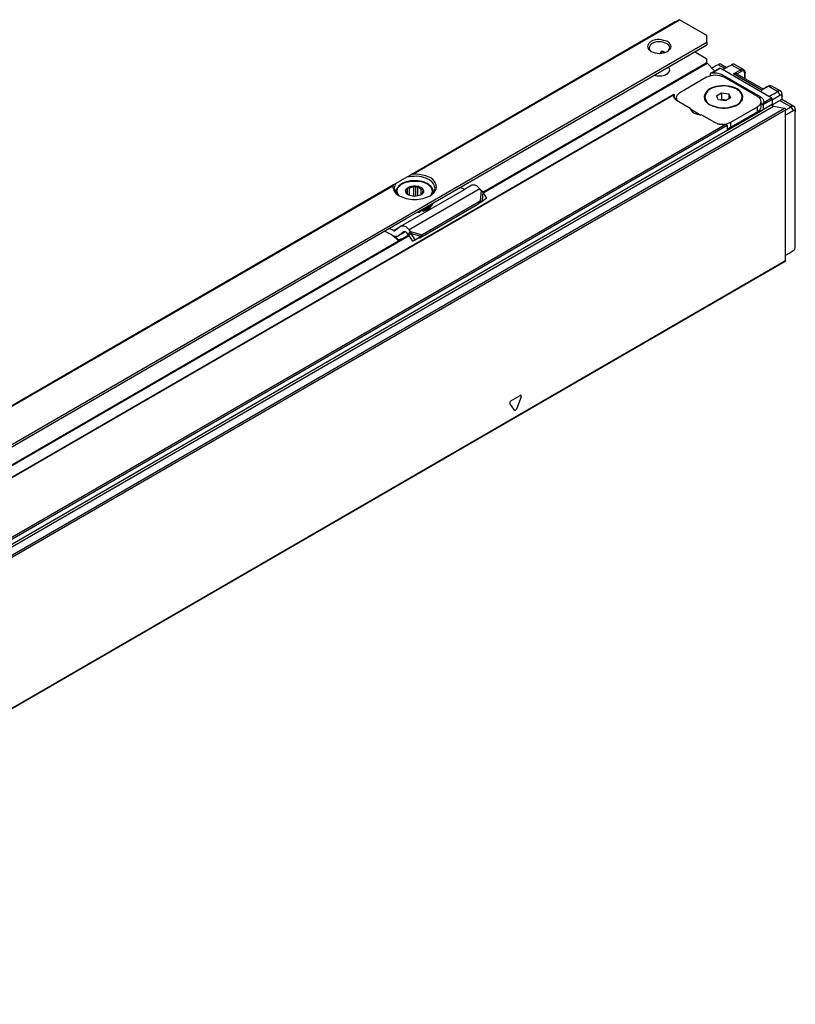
# Model space of a CAD drawing. Header units: millimetres. Extents: x -418 to 1225, y -151 to 443.
# Tile 11 of 52: x -240 to -198, y 169 to 221. Entities that reach past the tile are written whole.
import ezdxf

# ---------------------------------------------------------------- set-up
doc = ezdxf.new("R2010")
doc.units = ezdxf.units.MM

# ---------------------------------------------------------------- blocks, each defined once
blk = doc.blocks.new('SOPORTE_SV2__29', base_point=(-1056.52, 375.19))
at = {"color": 3, "linetype": 'Continuous'}
for p, q in [((-614.54, 662.43), (-656.7, 638.02)), ((-656.41, 638.12), (-613.81, 662.77)), ((-1049.56, 404.47), (-609.45, 659.19)), ((-616.6, 657.72), (-616.83, 657.58)), ((-616.66, 657.43), (-616.3, 657.65)), ((-659.51, 636.39), (-794.59, 558.22)), ((-794.29, 558.32), (-659.61, 636.27)), ((-645.7, 635.77), (-657.01, 629.22)), ((-645.5, 635.51), (-645.64, 633.84)), ((-645.23, 635.28), (-645.36, 633.87)), ((-659.5, 629.1), (-658.36, 629.76)), ((-656.81, 628.96), (-654.95, 628.45)), ((-656.7, 628.64), (-655.14, 628.21))]:
    blk.add_line(p, q, dxfattribs=at)
at = {"color": 7, "linetype": 'Continuous'}
for p, q in [((-614.54, 662.43), (-613.91, 662.78)), ((-609.45, 660.25), (-613.81, 662.77)), ((-609.45, 659.19), (-609.45, 660.25)), ((-655.24, 632.3), (-609.45, 658.79)), ((-616.83, 657.42), (-616.83, 657.58)), ((-616.22, 657.52), (-616.12, 657.58)), ((-609.45, 656.5), (-611.43, 657.65)), ((-609.45, 655.84), (-609.45, 656.5)), ((-657.36, 637.64), (-659.13, 636.62)), ((-656.7, 638.02), (-657.36, 637.64)), ((-659.13, 636.62), (-659.51, 636.39)), ((-658.31, 629.79), (-648.18, 635.65)), ((-657.31, 634.97), (-657.31, 635.59)), ((-657.26, 634.92), (-657.26, 635.92)), ((-657.26, 635.92), (-656.93, 635.88)), ((-656.93, 634.71), (-656.93, 635.88)), ((-656.26, 636.04), (-655.93, 636.23)), ((-656.26, 634.58), (-656.26, 636.04)), ((-655.93, 636.23), (-655.64, 635.99)), ((-655.93, 634.58), (-655.93, 636.23)), ((-655.64, 634.62), (-655.64, 635.99)), ((-655.07, 634.84), (-655.07, 635.73)), ((-655.07, 635.73), (-654.79, 635.72)), ((-648.18, 635.65), (-648.85, 635.99)), ((-647, 636.34), (-648.18, 635.65)), ((-645.5, 635.51), (-645.7, 635.77)), ((-645.23, 635.28), (-645.5, 635.51)), ((-659.12, 635.25), (-659.12, 635.18)), ((-657.46, 635.09), (-657.41, 635.18)), ((-657.17, 634.84), (-657.46, 635.09)), ((-657.41, 635.18), (-657.42, 635.29)), ((-657.41, 635.05), (-657.41, 635.18)), ((-657.14, 634.82), (-657.17, 634.84)), ((-657.04, 634.75), (-657.14, 634.82)), ((-655.1, 634.82), (-655.17, 634.78)), ((-654.98, 634.89), (-655.1, 634.82)), ((-654.93, 634.99), (-654.98, 634.89)), ((-654.84, 635.19), (-654.84, 635.4)), ((-654.84, 635.4), (-654.82, 635.29)), ((-653.12, 635.25), (-653.12, 635.17)), ((-645.36, 633.87), (-644.62, 634.26)), ((-644.62, 634.26), (-645.23, 635.28)), ((-644.62, 634.26), (-645.21, 633.86)), ((-655.32, 627.96), (-646.01, 633.35)), ((-654.95, 628.45), (-645.64, 633.84)), ((-654.76, 632.36), (-654.76, 632.19)), ((-645.97, 633.4), (-646.01, 633.35)), ((-645.86, 633.55), (-645.97, 633.4)), ((-645.87, 633.51), (-645.21, 633.86)), ((-645.64, 633.84), (-645.86, 633.55)), ((-645.71, 633.63), (-645.76, 633.59)), ((-645.36, 633.87), (-645.71, 633.63)), ((-645.64, 633.84), (-645.36, 633.87)), ((-793.12, 552.49), (-657.46, 631.02)), ((-657.46, 631.02), (-655.24, 632.3)), ((-655.24, 632.3), (-655.22, 632.25)), ((-655.22, 632.25), (-655.22, 632.08)), ((-659.5, 629.1), (-660.17, 629.44)), ((-658.36, 629.76), (-659.25, 629.1)), ((-658.36, 629.76), (-658.31, 629.79)), ((-656.81, 628.96), (-657.01, 629.22)), ((-659.87, 628.47), (-660.92, 629)), ((-658.73, 627.63), (-658.78, 627.51)), ((-658.72, 628.26), (-658.77, 628.23)), ((-657.83, 628.92), (-658.72, 628.26)), ((-657.58, 628.91), (-658.72, 628.26)), ((-657.81, 628.93), (-657.83, 628.92)), ((-657.18, 628.48), (-657.38, 628.74)), ((-657.03, 628.67), (-657.18, 628.48)), ((-656.9, 628.49), (-657.04, 628.39)), ((-656.39, 627.39), (-657.04, 628.39)), ((-656.81, 628.96), (-657.03, 628.67)), ((-656.7, 628.64), (-656.9, 628.49)), ((-656.7, 628.64), (-656.81, 628.96)), ((-656.06, 627.64), (-656.7, 628.64)), ((-656.39, 627.39), (-655.47, 627.96)), ((-656.06, 627.64), (-656.39, 627.39)), ((-656.06, 627.64), (-655.14, 628.21)), ((-655.14, 628.21), (-655.47, 627.96)), ((-655.17, 628.16), (-655.32, 627.96)), ((-655.14, 628.21), (-655.17, 628.16)), ((-654.95, 628.45), (-655.14, 628.21))]:
    blk.add_line(p, q, dxfattribs=at)
for centre, radius, start, end in [((-616.7, 657.57), 0.13, 116.6564, 176.8143), ((-616.64, 657.48), 0.244, 79.3694, 118.8701), ((-656.92, 635.28), 0.504, 141.4388, 178.6694), ((-656.17, 634.16), 1.88, 92.8922, 113.7103), ((-655.33, 635.3), 0.504, 321.4388, 358.6694), ((-645.28, 632.87), 0.867, 123.5454, 142.3893), ((-666.24, 620.15), 10.48, 44.5866, 52.547), ((-666.73, 619.72), 11.26, 44.6858, 49.0416)]:
    blk.add_arc(centre, radius, start, end, dxfattribs=at)
for points, knots in [([(-613.81, 662.77), (-613.83, 662.78), (-613.86, 662.8), (-613.9, 662.79), (-613.91, 662.78)], [0, 0, 0, 0, 0.0573272, 0.1040441, 0.1040441, 0.1040441, 0.1040441]), ([(-615.71, 659.29), (-616.16, 659.43), (-617.04, 659.72), (-618.3, 659.53), (-619.23, 658.48), (-618.67, 657.98), (-618.39, 657.73)], [0, 0, 0, 0, 1.383236, 2.765803, 3.721655, 4.680409, 4.680409, 4.680409, 4.680409]), ([(-615.89, 658.98), (-616.17, 659.09), (-616.75, 659.32), (-617.63, 659.24), (-618.46, 658.96), (-618.63, 658.5), (-618.7, 658.31)], [0, 0, 0, 0, 0.884332, 1.839193, 2.658943, 3.257962, 3.257962, 3.257962, 3.257962]), ([(-615.72, 657.73), (-615.44, 657.99), (-614.88, 658.51), (-615.43, 659.03), (-615.71, 659.29)], [0, 0, 0, 0, 0.959582, 1.917227, 1.917227, 1.917227, 1.917227]), ([(-609.45, 659.19), (-609.45, 659.15), (-609.45, 659.06), (-609.45, 658.96), (-609.45, 658.86), (-609.45, 658.82), (-609.45, 658.79)], [0, 0, 0, 0, 0.1166478, 0.2517265, 0.3229533, 0.3941802, 0.3941802, 0.3941802, 0.3941802]), ([(-618.7, 658.31), (-618.68, 658.19), (-618.63, 657.93), (-618.41, 657.77), (-618.3, 657.68)], [0, 0, 0, 0, 0.3515742, 0.7707547, 0.7707547, 0.7707547, 0.7707547]), ([(-616.08, 657.57), (-616.16, 657.6), (-616.33, 657.66), (-616.51, 657.7), (-616.6, 657.72)], [0, 0, 0, 0, 0.262115, 0.5445453, 0.5445453, 0.5445453, 0.5445453]), ([(-615.4, 658.31), (-615.43, 658.44), (-615.5, 658.73), (-615.75, 658.89), (-615.89, 658.98)], [0, 0, 0, 0, 0.3864353, 0.8596324, 0.8596324, 0.8596324, 0.8596324]), ([(-615.81, 657.68), (-615.69, 657.77), (-615.48, 657.93), (-615.43, 658.19), (-615.4, 658.31)], [0, 0, 0, 0, 0.4191805, 0.7707547, 0.7707547, 0.7707547, 0.7707547]), ([(-617.86, 653.93), (-617.73, 653.89), (-617.47, 653.82), (-616.91, 653.79), (-616.28, 653.88), (-615.59, 654.19), (-615.46, 654.59), (-615.4, 654.76)], [0, 0, 0, 0, 0.393099, 0.817655, 1.66033, 2.344422, 2.876379, 2.876379, 2.876379, 2.876379]), ([(-615.4, 654.76), (-615.42, 654.84), (-615.44, 655.02), (-615.55, 655.16), (-615.61, 655.23)], [0, 0, 0, 0, 0.2479843, 0.5215294, 0.5215294, 0.5215294, 0.5215294]), ([(-653.12, 635.25), (-653.13, 635.34), (-653.14, 635.54), (-653.27, 635.85), (-653.47, 636.13), (-653.77, 636.4), (-654.18, 636.66), (-654.74, 636.89), (-655.42, 637.04), (-656.17, 637.09), (-656.87, 637.03), (-657.55, 636.87), (-658.07, 636.66), (-658.49, 636.39), (-658.78, 636.12), (-658.98, 635.83), (-659.1, 635.54), (-659.12, 635.34), (-659.12, 635.25)], [0, 0, 0, 0, 0.282998, 0.579562, 0.993775, 1.32685, 1.753692, 2.456751, 3.137205, 3.842219, 4.70205, 5.227535, 5.930594, 6.357436, 6.748143, 7.104878, 7.401441, 7.684439, 7.684439, 7.684439, 7.684439]), ([(-652.87, 635.9), (-652.97, 636.22), (-653.19, 636.95), (-654.4, 637.56), (-655.81, 637.86), (-656.84, 637.72), (-657.36, 637.64)], [0, 0, 0, 0, 0.965075, 2.221676, 3.738236, 5.304896, 5.304896, 5.304896, 5.304896]), ([(-656.41, 638.12), (-656.43, 638.12), (-656.48, 638.11), (-656.56, 638.09), (-656.64, 638.06), (-656.68, 638.03), (-656.7, 638.02)], [0, 0, 0, 0, 0.0734003, 0.1587344, 0.2458223, 0.316332, 0.316332, 0.316332, 0.316332]), ([(-653.66, 634.67), (-653.23, 634.98), (-652.43, 635.57), (-652.87, 637.24), (-654.47, 638.02), (-655.72, 638.09), (-656.41, 638.12)], [0, 0, 0, 0, 1.455255, 2.691301, 4.367062, 6.435058, 6.435058, 6.435058, 6.435058]), ([(-659.51, 636.39), (-659.52, 636.39), (-659.55, 636.37), (-659.58, 636.34), (-659.6, 636.31), (-659.61, 636.28), (-659.61, 636.27)], [0, 0, 0, 0, 0.0367307, 0.0792474, 0.1274998, 0.1619196, 0.1619196, 0.1619196, 0.1619196]), ([(-659.61, 636.27), (-659.58, 635.96), (-659.5, 635.27), (-658.91, 634.88), (-658.59, 634.67)], [0, 0, 0, 0, 0.890353, 1.989812, 1.989812, 1.989812, 1.989812]), ([(-659.13, 636.62), (-659.2, 636.5), (-659.34, 636.28), (-659.36, 636.03), (-659.37, 635.9)], [0, 0, 0, 0, 0.3959861, 0.7662165, 0.7662165, 0.7662165, 0.7662165]), ([(-659.37, 635.9), (-659.33, 635.67), (-659.22, 635.16), (-658.81, 634.84), (-658.59, 634.67)], [0, 0, 0, 0, 0.687645, 1.506294, 1.506294, 1.506294, 1.506294]), ([(-657.46, 635.09), (-657.52, 635.24), (-657.65, 635.55), (-657.41, 635.79), (-657.28, 635.92)], [0, 0, 0, 0, 0.4356856, 0.9330723, 0.9330723, 0.9330723, 0.9330723]), ([(-657.31, 635.59), (-657.31, 635.62), (-657.3, 635.67), (-657.29, 635.75), (-657.27, 635.83), (-657.27, 635.89), (-657.26, 635.92)], [0, 0, 0, 0, 0.0765587, 0.1596244, 0.2416197, 0.3297372, 0.3297372, 0.3297372, 0.3297372]), ([(-657.28, 635.92), (-657.08, 636.03), (-656.66, 636.25), (-656.18, 636.24), (-655.93, 636.23)], [0, 0, 0, 0, 0.667155, 1.406092, 1.406092, 1.406092, 1.406092]), ([(-655.93, 636.23), (-655.79, 636.22), (-655.53, 636.19), (-655.2, 636.07), (-654.94, 635.92), (-654.83, 635.78), (-654.79, 635.72)], [0, 0, 0, 0, 0.403195, 0.789133, 1.060802, 1.29056, 1.29056, 1.29056, 1.29056]), ([(-655.64, 635.99), (-655.53, 635.96), (-655.33, 635.9), (-655.16, 635.79), (-655.07, 635.73)], [0, 0, 0, 0, 0.3295971, 0.6222375, 0.6222375, 0.6222375, 0.6222375]), ([(-654.79, 635.72), (-654.73, 635.57), (-654.59, 635.26), (-654.85, 635.02), (-654.98, 634.89)], [0, 0, 0, 0, 0.4357913, 0.9355038, 0.9355038, 0.9355038, 0.9355038]), ([(-654.79, 635.72), (-654.79, 635.69), (-654.8, 635.64), (-654.81, 635.55), (-654.82, 635.47), (-654.83, 635.42), (-654.84, 635.4)], [0, 0, 0, 0, 0.0879914, 0.1698783, 0.2530704, 0.3297372, 0.3297372, 0.3297372, 0.3297372]), ([(-653.66, 634.67), (-653.43, 634.84), (-653.02, 635.16), (-652.92, 635.67), (-652.87, 635.9)], [0, 0, 0, 0, 0.818649, 1.506294, 1.506294, 1.506294, 1.506294]), ([(-645.7, 635.77), (-645.9, 636.01), (-646.26, 636.42), (-646.78, 636.36), (-647, 636.34)], [0, 0, 0, 0, 0.879341, 1.502415, 1.502415, 1.502415, 1.502415]), ([(-658.59, 634.67), (-658.22, 634.5), (-657.43, 634.15), (-656.12, 634.04), (-654.81, 634.15), (-654.03, 634.5), (-653.66, 634.67)], [0, 0, 0, 0, 1.213054, 2.555157, 3.897261, 5.110315, 5.110315, 5.110315, 5.110315]), ([(-657.14, 634.82), (-657.21, 634.86), (-657.33, 634.93), (-657.42, 635.04), (-657.46, 635.09)], [0, 0, 0, 0, 0.2239465, 0.4200718, 0.4200718, 0.4200718, 0.4200718]), ([(-655.17, 634.78), (-655.5, 634.67), (-656.16, 634.46), (-656.82, 634.7), (-657.14, 634.82)], [0, 0, 0, 0, 1.01817, 2.025639, 2.025639, 2.025639, 2.025639]), ([(-654.98, 634.89), (-655, 634.88), (-655.04, 634.85), (-655.08, 634.83), (-655.1, 634.82)], [0, 0, 0, 0, 0.0704419, 0.1428296, 0.1428296, 0.1428296, 0.1428296]), ([(-654.99, 632.42), (-655, 632.42), (-655.02, 632.41), (-655.04, 632.41), (-655.05, 632.4)], [0, 0, 0, 0, 0.03052384, 0.06108755, 0.06108755, 0.06108755, 0.06108755]), ([(-653.32, 633.4), (-653.53, 633.19), (-653.98, 632.7), (-654.63, 632.52), (-654.99, 632.42)], [0, 0, 0, 0, 0.876211, 1.967943, 1.967943, 1.967943, 1.967943]), ([(-654.76, 632.36), (-654.78, 632.37), (-654.83, 632.41), (-654.89, 632.43), (-654.92, 632.43)], [0, 0, 0, 0, 0.0823055, 0.1799434, 0.1799434, 0.1799434, 0.1799434]), ([(-654.76, 632.19), (-654.36, 632.33), (-653.66, 632.57), (-653.3, 633.22), (-653.15, 633.5)], [0, 0, 0, 0, 1.214021, 2.142533, 2.142533, 2.142533, 2.142533]), ([(-654.76, 632.36), (-654.41, 632.48), (-653.78, 632.69), (-653.39, 633.23), (-653.22, 633.46)], [0, 0, 0, 0, 1.082248, 1.936394, 1.936394, 1.936394, 1.936394]), ([(-655.71, 632.02), (-655.63, 632.03), (-655.47, 632.04), (-655.3, 632.07), (-655.22, 632.08)], [0, 0, 0, 0, 0.2468578, 0.4927179, 0.4927179, 0.4927179, 0.4927179]), ([(-655.36, 632.22), (-655.34, 632.23), (-655.29, 632.23), (-655.25, 632.24), (-655.22, 632.25)], [0, 0, 0, 0, 0.0691223, 0.1381315, 0.1381315, 0.1381315, 0.1381315]), ([(-654.76, 632.19), (-654.8, 632.22), (-654.88, 632.28), (-655.03, 632.28), (-655.15, 632.25), (-655.2, 632.2), (-655.22, 632.18)], [0, 0, 0, 0, 0.1347034, 0.3001229, 0.4173198, 0.5085979, 0.5085979, 0.5085979, 0.5085979]), ([(-657.01, 629.22), (-657.22, 629.46), (-657.57, 629.87), (-658.1, 629.81), (-658.31, 629.79)], [0, 0, 0, 0, 0.879341, 1.502415, 1.502415, 1.502415, 1.502415]), ([(-659.5, 629.1), (-659.45, 629.09), (-659.38, 629.05), (-659.3, 629.08), (-659.27, 629.09)], [0, 0, 0, 0, 0.1279345, 0.2345827, 0.2345827, 0.2345827, 0.2345827]), ([(-658.77, 628.23), (-658.86, 628.19), (-659.05, 628.12), (-659.25, 628.18), (-659.35, 628.22)], [0, 0, 0, 0, 0.2772697, 0.5991556, 0.5991556, 0.5991556, 0.5991556]), ([(-658.37, 627.64), (-658.44, 627.62), (-658.57, 627.58), (-658.71, 627.53), (-658.78, 627.51)], [0, 0, 0, 0, 0.2122519, 0.4247161, 0.4247161, 0.4247161, 0.4247161]), ([(-658.73, 627.63), (-658.62, 627.67), (-658.41, 627.74), (-658.18, 627.81), (-658.03, 627.86), (-657.98, 627.87), (-657.96, 627.88)], [0, 0, 0, 0, 0.329746, 0.6589737, 0.7331938, 0.8073878, 0.8073878, 0.8073878, 0.8073878]), ([(-657.38, 628.74), (-657.45, 628.82), (-657.56, 628.95), (-657.74, 628.93), (-657.81, 628.93)], [0, 0, 0, 0, 0.2931137, 0.500805, 0.500805, 0.500805, 0.500805]), ([(-657.04, 628.39), (-657.05, 628.4), (-657.07, 628.41), (-657.1, 628.43), (-657.14, 628.46), (-657.16, 628.47), (-657.18, 628.48)], [0, 0, 0, 0, 0.0408745, 0.0819997, 0.1230501, 0.1643534, 0.1643534, 0.1643534, 0.1643534]), ([(-655.47, 627.96), (-655.46, 627.96), (-655.43, 627.96), (-655.4, 627.96), (-655.36, 627.96), (-655.33, 627.96), (-655.32, 627.96)], [0, 0, 0, 0, 0.0384606, 0.076677, 0.1145063, 0.152093, 0.152093, 0.152093, 0.152093])]:
    blk.add_open_spline(points, degree=3, knots=knots, dxfattribs=at)
for points in [[(-618.39, 657.73), (-617.95, 657.57), (-617.05, 657.25), (-616.16, 657.57), (-615.72, 657.73)], [(-659.27, 629.09), (-659.27, 629.09), (-659.26, 629.1), (-659.26, 629.1), (-659.25, 629.1)]]:
    blk.add_open_spline(points, degree=3, dxfattribs=at)
at = {"color": 3, "linetype": 'Continuous'}
for points, knots in [([(-658.66, 634.72), (-658.79, 634.98), (-659.08, 635.52), (-658.41, 636.52), (-657.11, 637.02), (-655.5, 637.08), (-654.05, 636.67), (-653.28, 635.79), (-653.34, 635.09), (-653.5, 634.85), (-653.59, 634.72)], [0, 0, 0, 0, 0.817928, 1.688472, 3.159641, 4.886969, 6.449636, 7.584512, 8.004053, 8.449462, 8.449462, 8.449462, 8.449462]), ([(-659.12, 635.18), (-659.12, 635.19), (-659.12, 635.21), (-659.12, 635.24), (-659.12, 635.25)], [0, 0, 0, 0, 0.03402689, 0.07106635, 0.07106635, 0.07106635, 0.07106635])]:
    blk.add_open_spline(points, degree=3, knots=knots, dxfattribs=at)
blk = doc.blocks.new('REGLA_SV2-520__30', base_point=(-1048.89, 370.03))
at = {"color": 7, "linetype": 'Continuous'}
for p, q in [((-645.22, 635.26), (-609.59, 655.88)), ((-609.44, 655.83), (-608.22, 654.61)), ((-608.83, 654.26), (-607.47, 655.05)), ((-606.98, 654.82), (-607.37, 655.04)), ((-607.15, 655.64), (-606.33, 655.17)), ((-603.63, 654.83), (-605.03, 655.64)), ((-609.52, 653.59), (-613.77, 651.13)), ((-608.95, 654.13), (-608.95, 653.82)), ((-606.98, 654), (-600.97, 650.52)), ((-601.39, 650.52), (-606.7, 653.59)), ((-604.6, 654.1), (-604.67, 654.13)), ((-600.49, 651.72), (-604.6, 654.1)), ((-603.37, 653.39), (-603.37, 654.29)), ((-599.67, 652.16), (-600.58, 651.67)), ((-599.64, 652.18), (-599.46, 652.24)), ((-597.67, 651.38), (-599.07, 652.19)), ((-614.73, 650.85), (-1037.91, 405.92)), ((-614.78, 650.64), (-614.77, 650.76)), ((-614.7, 650.8), (-614.7, 650.32)), ((-614.35, 650.18), (-614.53, 650.08)), ((-614.35, 649.93), (-614.35, 650.32)), ((-612.12, 648.63), (-614.19, 649.82)), ((-609.8, 650.3), (-609.8, 650.46)), ((-607.92, 650.63), (-607.1, 651.1)), ((-607.62, 649.99), (-607.92, 650.63)), ((-606.5, 649.81), (-607.62, 649.99)), ((-607.1, 650.04), (-607.29, 649.94)), ((-607.1, 651.1), (-607.1, 650.04)), ((-607.1, 651.1), (-605.98, 650.93)), ((-606.31, 649.92), (-607.1, 650.04)), ((-605.69, 650.29), (-606.5, 649.81)), ((-605.98, 650.93), (-605.98, 650.11)), ((-605.98, 650.93), (-605.69, 650.29)), ((-603.8, 650.3), (-603.8, 650.46)), ((-600.81, 648.89), (-600.81, 649.7)), ((-600.38, 649.7), (-600.39, 649.58)), ((-599.16, 650.29), (-599.55, 650.52)), ((-599.02, 650.05), (-599.02, 649.22)), ((-599.02, 649.2), (-597.8, 649.9)), ((-595.55, 648.93), (-597.47, 650.04)), ((-612.1, 648.54), (-610.41, 647.55)), ((-606.21, 645.07), (-600.46, 648.4)), ((-605.63, 646.43), (-601.39, 648.88)), ((-601.39, 648.07), (-605.63, 645.61)), ((-600.46, 649.22), (-600.46, 648.4)), ((-598.83, 648.96), (-597.09, 648.68)), ((-596.9, 624.27), (-596.9, 648.42)), ((-608.18, 646.35), (-610.25, 647.54)), ((-606.21, 645.89), (-606.21, 645.07)), ((-783.11, 555.45), (-657.06, 628.4)), ((-596.94, 624.18), (-1034.64, 370.85))]:
    blk.add_line(p, q, dxfattribs=at)
at = {"color": 3, "linetype": 'Continuous'}
for p, q in [((-645.16, 635.16), (-609.44, 655.83)), ((-608.59, 654.33), (-607.37, 655.04)), ((-606.62, 655.01), (-607.65, 655.6)), ((-599.55, 650.52), (-606.98, 654.82)), ((-605.53, 655.6), (-604.11, 654.78)), ((-605.22, 654.14), (-604.11, 654.78)), ((-604.67, 654.13), (-603.97, 654.53)), ((-606.98, 653.73), (-606.98, 654)), ((-600.72, 651.53), (-605.22, 654.14)), ((-603.42, 653.42), (-603.42, 654.21)), ((-599.57, 652.15), (-600.72, 651.53)), ((-599.57, 652.15), (-598.15, 651.33)), ((-598.15, 651.33), (-597.8, 650.72)), ((-614.77, 650.76), (-1037.67, 406)), ((-614.35, 650.24), (-614.56, 650.12)), ((-600.97, 650.16), (-600.97, 650.52)), ((-600.46, 649.22), (-599.02, 650.05)), ((-600.39, 649.58), (-599.16, 650.29)), ((-597.8, 649.9), (-596.03, 648.88)), ((-599.02, 649.22), (-1036.72, 395.89)), ((-1036.53, 395.63), (-598.83, 648.96)), ((-1034.79, 395.35), (-597.09, 648.68)), ((-1034.6, 395.09), (-596.9, 648.42)), ((-601.39, 648.07), (-601.39, 648.88)), ((-596.03, 648.88), (-595.68, 648.27)), ((-606.21, 645.89), (-1029.53, 400.88)), ((-606.56, 646.01), (-1029.46, 401.25)), ((-605.63, 645.61), (-605.63, 646.43)), ((-783.05, 555.35), (-656.99, 628.31)), ((-596.9, 624.27), (-1034.6, 370.95)), ((-640.79, 601.89), (-639.28, 602.76)), ((-639.13, 602.55), (-639.88, 600.6)), ((-640.19, 600.43), (-640.94, 601.5))]:
    blk.add_line(p, q, dxfattribs=at)
at = {"color": 7, "linetype": 'Continuous'}
for centre, radius, start, end in [((-608.57, 653.79), 0.541, 93.0856, 119.78), ((-599.33, 651.72), 0.535, 61.1481, 103.334), ((-599.31, 650.05), 0.283, 0.0306, 59.9695), ((-596.06, 626.51), 0.721, 302.1502, 359.9256)]:
    blk.add_arc(centre, radius, start, end, dxfattribs=at)
at = {"color": 3, "linetype": 'Continuous'}
blk.add_arc((-604.24, 654.54), 0.276, 359.1864, 60.8137, dxfattribs=at)
at = {"color": 7, "linetype": 'Continuous'}
for points, knots in [([(-609.59, 655.88), (-609.56, 655.88), (-609.51, 655.89), (-609.46, 655.85), (-609.44, 655.83)], [0, 0, 0, 0, 0.0695574, 0.1640678, 0.1640678, 0.1640678, 0.1640678]), ([(-607.65, 655.6), (-607.77, 655.54), (-608.01, 655.41), (-608.31, 655.25), (-608.52, 655.13), (-608.62, 655.08), (-608.67, 655.06)], [0, 0, 0, 0, 0.4158, 0.831604, 0.99358, 1.155556, 1.155556, 1.155556, 1.155556]), ([(-608.59, 654.33), (-608.3, 654.33), (-607.74, 654.33), (-607.22, 654.11), (-606.98, 654)], [0, 0, 0, 0, 0.875241, 1.666828, 1.666828, 1.666828, 1.666828]), ([(-607.15, 655.64), (-607.2, 655.66), (-607.29, 655.7), (-607.44, 655.69), (-607.55, 655.65), (-607.62, 655.62), (-607.65, 655.6)], [0, 0, 0, 0, 0.1484705, 0.312642, 0.4122035, 0.5188611, 0.5188611, 0.5188611, 0.5188611]), ([(-607.47, 655.05), (-607.45, 655.06), (-607.42, 655.07), (-607.38, 655.05), (-607.37, 655.04)], [0, 0, 0, 0, 0.0468022, 0.1042475, 0.1042475, 0.1042475, 0.1042475]), ([(-606.98, 654.82), (-606.86, 654.88), (-606.62, 655.01), (-606.26, 655.21), (-605.89, 655.4), (-605.65, 655.53), (-605.53, 655.6)], [0, 0, 0, 0, 0.408675, 0.817349, 1.233153, 1.648953, 1.648953, 1.648953, 1.648953]), ([(-605.03, 655.64), (-605.08, 655.66), (-605.17, 655.7), (-605.31, 655.68), (-605.43, 655.65), (-605.49, 655.62), (-605.53, 655.6)], [0, 0, 0, 0, 0.1484705, 0.312642, 0.4122035, 0.5188611, 0.5188611, 0.5188611, 0.5188611]), ([(-603.63, 654.83), (-603.59, 654.8), (-603.52, 654.75), (-603.46, 654.67), (-603.42, 654.58), (-603.39, 654.49), (-603.37, 654.39), (-603.37, 654.34), (-603.37, 654.32)], [0, 0, 0, 0, 0.1396054, 0.2468126, 0.3063617, 0.4319103, 0.5343947, 0.5992442, 0.5992442, 0.5992442, 0.5992442]), ([(-608.83, 654.26), (-608.85, 654.25), (-608.87, 654.24), (-608.91, 654.21), (-608.94, 654.17), (-608.94, 654.14), (-608.95, 654.13)], [0, 0, 0, 0, 0.0493668, 0.0934154, 0.1393934, 0.17853, 0.17853, 0.17853, 0.17853]), ([(-604.67, 654.13), (-604.68, 654.13), (-604.72, 654.15), (-604.8, 654.16), (-604.92, 654.17), (-605.04, 654.16), (-605.14, 654.15), (-605.2, 654.14), (-605.22, 654.14)], [0, 0, 0, 0, 0.0419182, 0.1275053, 0.2532958, 0.3829707, 0.4882212, 0.5609967, 0.5609967, 0.5609967, 0.5609967]), ([(-603.37, 654.32), (-603.37, 654.31), (-603.37, 654.31), (-603.37, 654.31), (-603.37, 654.3), (-603.37, 654.29), (-603.37, 654.29)], [0, 0, 0, 0, 0.00156689, 0.01253514, 0.01415109, 0.0254627, 0.0254627, 0.0254627, 0.0254627]), ([(-603.7, 650.46), (-603.81, 650.78), (-604.06, 651.54), (-605.34, 652.11), (-606.8, 652.33), (-608.26, 652.11), (-609.55, 651.54), (-609.79, 650.78), (-609.9, 650.46)], [0, 0, 0, 0, 0.988581, 2.299572, 3.868095, 5.436619, 6.74761, 7.736191, 7.736191, 7.736191, 7.736191]), ([(-604.68, 651.69), (-605.19, 651.88), (-606.24, 652.3), (-607.86, 652.15), (-609.35, 651.65), (-609.67, 650.81), (-609.8, 650.46)], [0, 0, 0, 0, 1.607876, 3.343987, 4.834442, 5.923568, 5.923568, 5.923568, 5.923568]), ([(-603.8, 650.46), (-603.85, 650.7), (-603.97, 651.22), (-604.43, 651.52), (-604.68, 651.69)], [0, 0, 0, 0, 0.70261, 1.562968, 1.562968, 1.562968, 1.562968]), ([(-600.72, 651.53), (-600.71, 651.55), (-600.69, 651.57), (-600.65, 651.61), (-600.62, 651.65), (-600.59, 651.66), (-600.58, 651.67)], [0, 0, 0, 0, 0.0554568, 0.1072276, 0.1550481, 0.1981063, 0.1981063, 0.1981063, 0.1981063]), ([(-599.64, 652.18), (-599.64, 652.17), (-599.65, 652.17), (-599.65, 652.17), (-599.66, 652.16), (-599.67, 652.16), (-599.67, 652.16)], [0, 0, 0, 0, 0.00171113, 0.01368907, 0.02451276, 0.026059, 0.026059, 0.026059, 0.026059]), ([(-599.55, 650.52), (-599.44, 650.59), (-599.21, 650.72), (-598.86, 650.92), (-598.51, 651.13), (-598.27, 651.26), (-598.15, 651.33)], [0, 0, 0, 0, 0.401384, 0.802768, 1.211156, 1.619548, 1.619548, 1.619548, 1.619548]), ([(-597.67, 651.38), (-597.72, 651.4), (-597.81, 651.44), (-597.95, 651.42), (-598.06, 651.38), (-598.12, 651.35), (-598.15, 651.33)], [0, 0, 0, 0, 0.1430297, 0.301851, 0.3988723, 0.5033664, 0.5033664, 0.5033664, 0.5033664]), ([(-597.47, 650.94), (-597.47, 650.99), (-597.48, 651.08), (-597.52, 651.21), (-597.58, 651.31), (-597.64, 651.36), (-597.67, 651.38)], [0, 0, 0, 0, 0.1461363, 0.2781077, 0.3955591, 0.5051891, 0.5051891, 0.5051891, 0.5051891]), ([(-614.19, 649.82), (-614.36, 649.93), (-614.66, 650.13), (-614.74, 650.48), (-614.78, 650.64)], [0, 0, 0, 0, 0.573572, 1.041979, 1.041979, 1.041979, 1.041979]), ([(-614.77, 650.76), (-614.76, 650.77), (-614.76, 650.79), (-614.75, 650.81), (-614.74, 650.84), (-614.73, 650.84), (-614.73, 650.85)], [0, 0, 0, 0, 0.0290335, 0.0618154, 0.0764389, 0.1005969, 0.1005969, 0.1005969, 0.1005969]), ([(-614.73, 650.85), (-614.72, 650.85), (-614.72, 650.85), (-614.7, 650.86), (-614.7, 650.82), (-614.7, 650.81), (-614.7, 650.8)], [0, 0, 0, 0, 0.00678221, 0.01356443, 0.04625814, 0.07032487, 0.07032487, 0.07032487, 0.07032487]), ([(-613.77, 651.13), (-613.93, 651.02), (-614.24, 650.83), (-614.32, 650.47), (-614.35, 650.32)], [0, 0, 0, 0, 0.573572, 1.041979, 1.041979, 1.041979, 1.041979]), ([(-614.35, 650.32), (-614.34, 650.22), (-614.32, 650.03), (-614.2, 649.87), (-614.14, 649.79)], [0, 0, 0, 0, 0.2757596, 0.5755628, 0.5755628, 0.5755628, 0.5755628]), ([(-609.65, 651), (-609.72, 650.91), (-609.84, 650.71), (-609.88, 650.49), (-609.9, 650.38)], [0, 0, 0, 0, 0.3496244, 0.6799095, 0.6799095, 0.6799095, 0.6799095]), ([(-609.9, 650.46), (-609.85, 650.21), (-609.72, 649.67), (-609.25, 649.36), (-608.99, 649.19)], [0, 0, 0, 0, 0.72603, 1.615067, 1.615067, 1.615067, 1.615067]), ([(-609.8, 650.46), (-609.7, 650.14), (-609.46, 649.41), (-608.22, 648.86), (-606.8, 648.65), (-605.39, 648.86), (-604.15, 649.41), (-603.9, 650.14), (-603.8, 650.46)], [0, 0, 0, 0, 0.956691, 2.225392, 3.743318, 5.261244, 6.529945, 7.486636, 7.486636, 7.486636, 7.486636]), ([(-609.66, 649.77), (-609.7, 649.86), (-609.78, 650.02), (-609.8, 650.21), (-609.8, 650.3)], [0, 0, 0, 0, 0.2768325, 0.544419, 0.544419, 0.544419, 0.544419]), ([(-608.99, 649.19), (-608.47, 648.99), (-607.38, 648.56), (-605.71, 648.71), (-604.17, 649.23), (-603.84, 650.09), (-603.7, 650.46)], [0, 0, 0, 0, 1.661471, 3.455453, 4.99559, 6.12102, 6.12102, 6.12102, 6.12102]), ([(-603.7, 650.38), (-603.72, 650.49), (-603.76, 650.71), (-603.89, 650.91), (-603.95, 651)], [0, 0, 0, 0, 0.3305744, 0.6805326, 0.6805326, 0.6805326, 0.6805326]), ([(-603.8, 650.3), (-603.81, 650.2), (-603.82, 650.01), (-603.91, 649.84), (-603.95, 649.75)], [0, 0, 0, 0, 0.2798675, 0.5704392, 0.5704392, 0.5704392, 0.5704392]), ([(-600.81, 649.7), (-600.84, 649.86), (-600.92, 650.21), (-601.22, 650.41), (-601.39, 650.52)], [0, 0, 0, 0, 0.468406, 1.041979, 1.041979, 1.041979, 1.041979]), ([(-601.39, 648.88), (-601.22, 648.99), (-600.92, 649.19), (-600.84, 649.54), (-600.81, 649.7)], [0, 0, 0, 0, 0.573572, 1.041979, 1.041979, 1.041979, 1.041979]), ([(-600.97, 650.52), (-600.8, 650.41), (-600.5, 650.21), (-600.42, 649.86), (-600.38, 649.7)], [0, 0, 0, 0, 0.573572, 1.041979, 1.041979, 1.041979, 1.041979]), ([(-599.02, 650.01), (-598.94, 650.06), (-598.76, 650.16), (-598.47, 650.33), (-598.15, 650.51), (-597.92, 650.65), (-597.8, 650.72)], [0, 0, 0, 0, 0.299256, 0.598512, 1.006576, 1.412705, 1.412705, 1.412705, 1.412705]), ([(-597.46, 650.51), (-597.47, 650.56), (-597.47, 650.65), (-597.55, 650.75), (-597.68, 650.77), (-597.76, 650.74), (-597.8, 650.72)], [0, 0, 0, 0, 0.14002, 0.2540646, 0.3696967, 0.50278, 0.50278, 0.50278, 0.50278]), ([(-597.46, 650), (-597.52, 649.99), (-597.64, 649.99), (-597.74, 649.93), (-597.8, 649.9)], [0, 0, 0, 0, 0.162662, 0.3515403, 0.3515403, 0.3515403, 0.3515403]), ([(-597.47, 650.94), (-597.47, 650.9), (-597.47, 650.83), (-597.47, 650.73), (-597.46, 650.62), (-597.46, 650.55), (-597.46, 650.51)], [0, 0, 0, 0, 0.1049516, 0.2099032, 0.3157395, 0.4268849, 0.4268849, 0.4268849, 0.4268849]), ([(-597.47, 650.04), (-597.46, 650.12), (-597.46, 650.27), (-597.46, 650.43), (-597.46, 650.51)], [0, 0, 0, 0, 0.2372655, 0.4756473, 0.4756473, 0.4756473, 0.4756473]), ([(-597.46, 650), (-597.46, 650), (-597.46, 650.02), (-597.46, 650.03), (-597.47, 650.04)], [0, 0, 0, 0, 0.02013951, 0.04152316, 0.04152316, 0.04152316, 0.04152316]), ([(-610.25, 647.54), (-610.73, 647.59), (-611.54, 647.66), (-611.95, 648.34), (-612.12, 648.63)], [0, 0, 0, 0, 1.332097, 2.278226, 2.278226, 2.278226, 2.278226]), ([(-601.39, 648.07), (-601.22, 648.18), (-600.92, 648.38), (-600.84, 648.73), (-600.81, 648.89)], [0, 0, 0, 0, 0.573572, 1.041979, 1.041979, 1.041979, 1.041979]), ([(-600.81, 649.44), (-600.73, 649.38), (-600.59, 649.27), (-600.5, 649.11), (-600.46, 649.04)], [0, 0, 0, 0, 0.2784394, 0.5274307, 0.5274307, 0.5274307, 0.5274307]), ([(-600.46, 649.22), (-600.46, 649.25), (-600.45, 649.32), (-600.43, 649.41), (-600.41, 649.5), (-600.4, 649.56), (-600.39, 649.58)], [0, 0, 0, 0, 0.0923988, 0.209338, 0.2900054, 0.3724617, 0.3724617, 0.3724617, 0.3724617]), ([(-598.83, 648.96), (-598.88, 648.99), (-598.99, 649.04), (-599.01, 649.16), (-599.02, 649.22)], [0, 0, 0, 0, 0.1603525, 0.3392879, 0.3392879, 0.3392879, 0.3392879]), ([(-597.09, 648.68), (-597.04, 648.66), (-596.94, 648.6), (-596.91, 648.48), (-596.9, 648.42)], [0, 0, 0, 0, 0.1603525, 0.3392879, 0.3392879, 0.3392879, 0.3392879]), ([(-596.9, 648.38), (-596.87, 648.39), (-596.82, 648.42), (-596.65, 648.52), (-596.38, 648.68), (-596.15, 648.81), (-596.03, 648.88)], [0, 0, 0, 0, 0.094968, 0.189936, 0.598323, 1.006716, 1.006716, 1.006716, 1.006716]), ([(-596.9, 647.56), (-596.82, 647.61), (-596.64, 647.71), (-596.35, 647.88), (-596.03, 648.06), (-595.8, 648.2), (-595.68, 648.27)], [0, 0, 0, 0, 0.299256, 0.598512, 1.006576, 1.412705, 1.412705, 1.412705, 1.412705]), ([(-595.55, 648.93), (-595.6, 648.95), (-595.69, 648.99), (-595.83, 648.97), (-595.94, 648.93), (-596, 648.9), (-596.03, 648.88)], [0, 0, 0, 0, 0.1430297, 0.301851, 0.3988723, 0.5033664, 0.5033664, 0.5033664, 0.5033664]), ([(-595.34, 648.07), (-595.35, 648.11), (-595.35, 648.2), (-595.43, 648.3), (-595.56, 648.32), (-595.64, 648.29), (-595.68, 648.27)], [0, 0, 0, 0, 0.1339526, 0.2472994, 0.3629315, 0.4960149, 0.4960149, 0.4960149, 0.4960149]), ([(-595.35, 648.49), (-595.35, 648.53), (-595.36, 648.62), (-595.39, 648.75), (-595.46, 648.86), (-595.52, 648.91), (-595.55, 648.93)], [0, 0, 0, 0, 0.1237181, 0.2780394, 0.3954902, 0.5051197, 0.5051197, 0.5051197, 0.5051197]), ([(-595.35, 648.49), (-595.35, 648.45), (-595.35, 648.38), (-595.34, 648.28), (-595.34, 648.17), (-595.34, 648.1), (-595.34, 648.07)], [0, 0, 0, 0, 0.1049556, 0.2099112, 0.3148667, 0.4198219, 0.4198219, 0.4198219, 0.4198219]), ([(-595.34, 626.51), (-595.34, 628.3), (-595.34, 631.9), (-595.34, 637.28), (-595.34, 642.68), (-595.34, 646.27), (-595.34, 648.07)], [0, 0, 0, 0, 5.388309, 10.776618, 16.16581, 21.560303, 21.560303, 21.560303, 21.560303]), ([(-606.56, 646.01), (-606.86, 646.01), (-607.42, 646.01), (-607.94, 646.24), (-608.18, 646.35)], [0, 0, 0, 0, 0.875241, 1.666828, 1.666828, 1.666828, 1.666828]), ([(-607.8, 646.17), (-607.42, 646.12), (-606.67, 646.01), (-605.98, 646.29), (-605.63, 646.43)], [0, 0, 0, 0, 1.137157, 2.217641, 2.217641, 2.217641, 2.217641]), ([(-606.21, 645.89), (-606.22, 645.91), (-606.25, 645.97), (-606.35, 646), (-606.45, 646.01), (-606.53, 646.01), (-606.56, 646.01)], [0, 0, 0, 0, 0.076293, 0.183125, 0.285862, 0.3966881, 0.3966881, 0.3966881, 0.3966881]), ([(-606.21, 645.38), (-606.11, 645.41), (-605.91, 645.47), (-605.73, 645.57), (-605.63, 645.61)], [0, 0, 0, 0, 0.3193034, 0.6252407, 0.6252407, 0.6252407, 0.6252407]), ([(-596.9, 625.14), (-596.82, 625.19), (-596.64, 625.3), (-596.35, 625.48), (-596.03, 625.68), (-595.8, 625.83), (-595.68, 625.9)], [0, 0, 0, 0, 0.304711, 0.609422, 1.024926, 1.43847, 1.43847, 1.43847, 1.43847]), ([(-596.94, 624.18), (-596.93, 624.19), (-596.91, 624.22), (-596.9, 624.26), (-596.9, 624.27)], [0, 0, 0, 0, 0.0465697, 0.1036576, 0.1036576, 0.1036576, 0.1036576])]:
    blk.add_open_spline(points, degree=3, knots=knots, dxfattribs=at)
at = {"color": 3, "linetype": 'Continuous'}
for points, knots in [([(-603.63, 654.83), (-603.67, 654.84), (-603.74, 654.87), (-603.85, 654.87), (-603.98, 654.85), (-604.06, 654.81), (-604.11, 654.78)], [0, 0, 0, 0, 0.1293723, 0.2276871, 0.3344939, 0.5053727, 0.5053727, 0.5053727, 0.5053727]), ([(-603.42, 654.21), (-603.43, 654.29), (-603.44, 654.42), (-603.57, 654.59), (-603.78, 654.63), (-603.9, 654.57), (-603.97, 654.53)], [0, 0, 0, 0, 0.226035, 0.4089413, 0.5896318, 0.811409, 0.811409, 0.811409, 0.811409]), ([(-603.37, 654.29), (-603.37, 654.29), (-603.37, 654.28), (-603.37, 654.27), (-603.37, 654.26), (-603.38, 654.25), (-603.39, 654.24), (-603.4, 654.23), (-603.41, 654.22), (-603.42, 654.21), (-603.42, 654.21)], [0, 0, 0, 0, 0.0078328, 0.0156657, 0.0317762, 0.0484595, 0.0571525, 0.0658455, 0.0909719, 0.102548, 0.102548, 0.102548, 0.102548]), ([(-599.57, 652.15), (-599.57, 652.15), (-599.58, 652.15), (-599.58, 652.16), (-599.59, 652.16), (-599.6, 652.17), (-599.61, 652.17), (-599.62, 652.17), (-599.63, 652.17), (-599.64, 652.17), (-599.64, 652.18)], [0, 0, 0, 0, 0.00687495, 0.01374991, 0.02719769, 0.0403884, 0.04682456, 0.05326073, 0.07055502, 0.07859701, 0.07859701, 0.07859701, 0.07859701]), ([(-599.57, 652.15), (-599.52, 652.18), (-599.43, 652.22), (-599.29, 652.24), (-599.17, 652.24), (-599.1, 652.2), (-599.07, 652.19)], [0, 0, 0, 0, 0.1739053, 0.2833168, 0.4246475, 0.5178001, 0.5178001, 0.5178001, 0.5178001]), ([(-639.13, 602.55), (-639.11, 602.63), (-639.07, 602.78), (-639.22, 602.77), (-639.28, 602.76)], [0, 0, 0, 0, 0.2036598, 0.3571808, 0.3571808, 0.3571808, 0.3571808]), ([(-640.79, 601.89), (-640.85, 601.83), (-640.97, 601.72), (-640.95, 601.57), (-640.94, 601.5)], [0, 0, 0, 0, 0.2443305, 0.4481876, 0.4481876, 0.4481876, 0.4481876]), ([(-640.19, 600.43), (-640.13, 600.41), (-639.99, 600.38), (-639.92, 600.52), (-639.88, 600.6)], [0, 0, 0, 0, 0.1536528, 0.3979015, 0.3979015, 0.3979015, 0.3979015])]:
    blk.add_open_spline(points, degree=3, knots=knots, dxfattribs=at)
at = {"color": 7, "linetype": 'Continuous'}
blk.add_open_spline([(-606.7, 653.59), (-607.17, 653.76), (-608.11, 654.1), (-609.05, 653.76), (-609.52, 653.59)], degree=3, dxfattribs=at)
blk = doc.blocks.new('REGLA_SV2-520mm__32', base_point=(-1056.52, 350.27))
for name, p in [('SOPORTE_SV2__29', (-1056.52, 375.19)), ('REGLA_SV2-520__30', (-1048.89, 370.03))]:
    blk.add_blockref(name, p)
blk = doc.blocks.new('Iso2', base_point=(-984.75, 414.6))
blk.add_blockref('REGLA_SV2-520mm__32', (-1056.52, 350.27))

msp = doc.modelspace()

# ---------------------------------------------------------------- block references
at = {"xscale": 0.33333333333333, "yscale": 0.33333333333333, "zscale": 0.33333333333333}
msp.add_blockref('Iso2', (-328.25, 138.2), dxfattribs=at)

doc.saveas('drawing.dxf')
